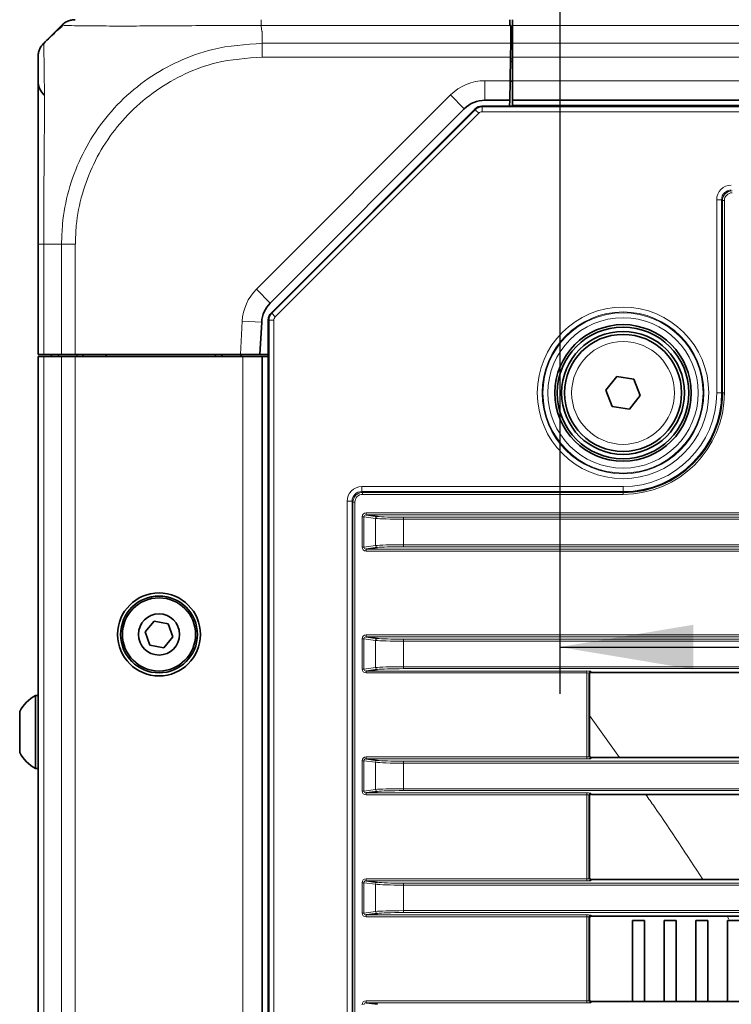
# Model space of a CAD drawing. Header units: millimetres. Extents: x 0 to 1118, y 0 to 864.
# Tile 16 of 91: x 195 to 220, y 291 to 325. Entities that reach past the tile are written whole.
import ezdxf

# ---------------------------------------------------------------- set-up
doc = ezdxf.new("R2010")
doc.units = ezdxf.units.MM
doc.layers.add('ALPHAREV', color=7, linetype='Continuous', lineweight=25)
doc.styles.add('SLDTEXTSTYLE0', font='TXT', dxfattribs={"width": 0.605})
doc.dimstyles.new('SLDDIMSTYLE0', dxfattribs={"dimtxt": 3.175, "dimasz": 4.572, "dimexe": 0, "dimexo": 0.0625, "dimgap": 0.79375, "dimtad": 0, "dimtih": 1, "dimtoh": 1, "dimdec": 1, "dimlfac": 3, "dimrnd": 1e-09, "dimzin": 4, "dimdsep": 46, "dimtxsty": 'SLDTEXTSTYLE0', "dimsah": 1, "dimcen": 0.09, "dimadec": 0, "dimazin": 1, "dimtfac": 1, "dimtofl": 0, "dimtmove": 0, "dimatfit": 3, "dimfxl": 1, "dimfrac": 2, "dimtolj": 1, "dimtzin": 12, "dimarcsym": 0})

# ---------------------------------------------------------------- blocks, each defined once
blk = doc.blocks.new('_D_5')
at = {"layer": 'ALPHAREV'}
for p, q in [((213.736, 351.397), (213.736, 301.561)), ((389.736, 351.397), (389.736, 301.561)), ((302.948, 305.597), (301.857, 305.597)), ((301.857, 305.597), (301.857, 300.725)), ((311.437, 305.597), (312.528, 305.597)), ((312.528, 305.597), (312.528, 300.725)), ((213.736, 303.161), (289.125, 303.161)), ((389.736, 303.161), (314.346, 303.161)), ((301.857, 300.725), (302.948, 300.725)), ((312.528, 300.725), (311.437, 300.725))]:
    blk.add_line(p, q, dxfattribs=at)
for points in [[(213.736, 303.161), (218.308, 302.399), (218.308, 303.923)], [(389.736, 303.161), (385.164, 303.923), (385.164, 302.399)]]:
    blk.add_solid(points, dxfattribs=at)
at = {"layer": 'ALPHAREV', "char_height": 3.175, "attachment_point": 1, "style": 'SLDTEXTSTYLE0'}
for s, insert in [('528.0', (289.851, 304.817)), ('20.8', (302.948, 304.817))]:
    blk.add_mtext(s, dxfattribs=dict(at, insert=insert))

msp = doc.modelspace()

# ---------------------------------------------------------------- linework, layer by layer
at = {"color": 7, "linetype": 'Continuous', "lineweight": 35}
for p, q in [((212.029, 324.593), (212.032, 324.398)), ((212.119, 324.398), (212.119, 324.593)), ((212.052, 324.398), (212.032, 324.398)), ((212.072, 324.398), (212.052, 324.398)), ((212.072, 324.398), (212.061, 323.788)), ((212.119, 323.788), (212.119, 324.398)), ((196.492, 324.183), (196.098, 323.788)), ((212.119, 323.993), (212.065, 323.993)), ((212.061, 323.788), (212.053, 323.317)), ((212.119, 323.317), (212.119, 323.788)), ((212.039, 322.51), (212.053, 323.317)), ((212.054, 323.16), (212.052, 323.26)), ((212.119, 322.51), (212.119, 323.317)), ((212.051, 323.16), (212.119, 323.16)), ((212.039, 322.51), (212.028, 321.843)), ((212.119, 322.493), (212.039, 322.493)), ((212.119, 321.843), (212.119, 322.51)), ((211.075, 321.636), (392.396, 321.636)), ((212.028, 321.843), (211.183, 321.843)), ((212.028, 321.843), (212.024, 321.636)), ((391.352, 321.843), (212.119, 321.843)), ((212.119, 321.636), (212.119, 321.843)), ((210.476, 321.55), (203.84, 314.915)), ((203.874, 314.572), (210.84, 321.538)), ((195.902, 313.16), (195.902, 316.926)), ((203.549, 314.26), (203.491, 313.16)), ((203.776, 208.183), (203.776, 314.337)), ((196.098, 313.16), (195.902, 313.16)), ((196.707, 313.16), (196.098, 313.16)), ((196.369, 313.093), (196.369, 313.16)), ((196.603, 313.093), (196.602, 313.16)), ((197.178, 313.16), (196.707, 313.16)), ((202.824, 313.16), (197.178, 313.16)), ((197.234, 313.093), (197.236, 313.16)), ((197.436, 313.093), (197.436, 313.16)), ((198.237, 313.093), (198.236, 313.16)), ((201.968, 313.093), (201.969, 313.16)), ((202.186, 313.093), (202.186, 313.16)), ((203.491, 313.16), (202.824, 313.16)), ((202.852, 313.16), (202.852, 313.093)), ((203.776, 313.16), (203.491, 313.16)), ((195.902, 313.093), (195.902, 209.426)), ((196.098, 313.093), (195.902, 313.093)), ((196.707, 313.093), (196.098, 313.093)), ((197.178, 313.093), (196.707, 313.093)), ((202.902, 313.093), (197.178, 313.093)), ((203.569, 313.093), (202.902, 313.093)), ((203.569, 313.093), (203.569, 209.426)), ((203.598, 313.093), (203.569, 313.093)), ((203.598, 313.093), (203.776, 313.093)), ((215.313, 311.934), (215.686, 312.399)), ((215.686, 312.399), (216.276, 312.308)), ((216.276, 312.308), (216.492, 311.752)), ((215.529, 311.378), (215.313, 311.934)), ((216.492, 311.752), (216.118, 311.287)), ((216.118, 311.287), (215.529, 311.378)), ((207.12, 307.676), (207.508, 307.624)), ((207.508, 306.562), (207.12, 306.51)), ((199.876, 304.046), (199.565, 303.679)), ((200.35, 303.96), (199.876, 304.046)), ((200.512, 303.507), (200.35, 303.96)), ((199.565, 303.679), (199.728, 303.226)), ((200.201, 303.14), (200.512, 303.507)), ((207.12, 303.51), (207.508, 303.457)), ((199.728, 303.226), (200.201, 303.14)), ((207.508, 302.396), (207.12, 302.343)), ((214.753, 302.23), (214.753, 299.456)), ((220.149, 302.297), (214.82, 302.297)), ((195.902, 301.51), (195.816, 301.51)), ((195.816, 301.51), (195.816, 299.01)), ((195.276, 300.964), (195.276, 299.556)), ((220.149, 299.389), (214.82, 299.389)), ((207.12, 299.343), (207.508, 299.291)), ((195.816, 299.01), (195.902, 299.01)), ((207.508, 298.229), (207.12, 298.177)), ((214.753, 298.064), (214.753, 295.289)), ((220.149, 298.13), (214.82, 298.13)), ((207.12, 295.176), (207.508, 295.124)), ((220.149, 295.223), (214.82, 295.223)), ((207.508, 294.062), (207.12, 294.01)), ((214.753, 293.897), (214.753, 291.123)), ((220.149, 293.964), (214.82, 293.964)), ((216.639, 293.823), (216.222, 293.823)), ((216.222, 291.056), (216.222, 293.823)), ((216.639, 291.056), (216.639, 293.823)), ((217.722, 293.823), (217.306, 293.823)), ((217.306, 291.056), (217.306, 293.823)), ((217.722, 291.056), (217.722, 293.823)), ((218.806, 293.823), (218.389, 293.823)), ((218.389, 291.056), (218.389, 293.823)), ((218.806, 291.056), (218.806, 293.823)), ((219.889, 293.823), (219.472, 293.823)), ((219.472, 291.056), (219.472, 293.823)), ((207.12, 291.01), (207.508, 290.957)), ((220.149, 291.056), (214.82, 291.056))]:
    msp.add_line(p, q, dxfattribs=at)
at = {"color": 7, "linetype": 'Continuous', "lineweight": 18}
for p, q in [((212.032, 324.398), (203.532, 324.398)), ((391.352, 324.398), (212.119, 324.398)), ((203.569, 324.183), (203.569, 323.788)), ((203.569, 323.788), (212.061, 323.788)), ((391.352, 323.788), (212.119, 323.788)), ((212.053, 323.317), (203.57, 323.317)), ((212.119, 323.26), (212.052, 323.26)), ((212.052, 323.16), (212.052, 323.26)), ((391.352, 323.317), (212.119, 323.317)), ((211.183, 322.51), (212.039, 322.51)), ((211.183, 322.51), (211.183, 321.843)), ((391.352, 322.51), (212.119, 322.51)), ((203.369, 315.386), (210.005, 322.022)), ((210.005, 322.022), (210.476, 321.55)), ((211.075, 321.636), (211.085, 321.613)), ((211.085, 321.446), (211.085, 321.613)), ((211.085, 321.613), (392.386, 321.613)), ((391.352, 321.676), (212.119, 321.676)), ((203.897, 314.563), (210.849, 321.515)), ((210.967, 321.397), (204.015, 314.445)), ((210.849, 321.515), (210.84, 321.538)), ((210.849, 321.515), (210.967, 321.397)), ((392.386, 321.446), (211.085, 321.446)), ((219.104, 311.843), (219.104, 318.441)), ((219.271, 318.441), (219.104, 318.441)), ((219.271, 318.441), (219.271, 311.843)), ((219.301, 318.411), (219.271, 318.441)), ((219.301, 311.843), (219.301, 318.411)), ((219.368, 318.411), (219.301, 318.411)), ((219.368, 318.411), (219.368, 311.843)), ((196.707, 316.926), (196.097, 316.926)), ((196.098, 316.926), (196.098, 313.16)), ((196.707, 313.16), (196.707, 316.926)), ((197.178, 316.926), (197.178, 313.16)), ((203.369, 315.386), (203.84, 314.915)), ((203.874, 314.572), (203.897, 314.563)), ((203.897, 314.563), (204.015, 314.445)), ((202.824, 313.16), (202.883, 314.295)), ((202.883, 314.295), (203.549, 314.26)), ((203.799, 314.327), (203.776, 314.337)), ((203.799, 208.193), (203.799, 314.327)), ((203.799, 314.327), (203.966, 314.327)), ((203.966, 314.327), (203.966, 208.193)), ((196.098, 313.093), (196.098, 209.426)), ((196.707, 313.093), (196.707, 209.426)), ((197.178, 313.093), (197.178, 209.426)), ((202.902, 313.093), (202.902, 209.426)), ((219.271, 311.843), (219.104, 311.843)), ((219.301, 311.843), (219.271, 311.843)), ((219.368, 311.843), (219.301, 311.843)), ((206.971, 308.641), (215.902, 308.641)), ((206.971, 308.475), (206.971, 308.641)), ((215.902, 308.475), (206.971, 308.475)), ((206.971, 308.475), (207.001, 308.444)), ((207.001, 308.444), (215.902, 308.444)), ((207.001, 308.378), (207.001, 308.444)), ((215.902, 308.475), (215.902, 308.641)), ((215.902, 308.444), (215.902, 308.475)), ((215.902, 308.378), (215.902, 308.444)), ((206.471, 214.378), (206.471, 308.141)), ((206.637, 308.141), (206.471, 308.141)), ((206.637, 308.141), (206.637, 214.378)), ((206.668, 308.111), (206.637, 308.141)), ((206.668, 214.409), (206.668, 308.111)), ((206.668, 308.111), (206.734, 308.111)), ((206.734, 308.111), (206.734, 214.409)), ((215.902, 308.378), (207.001, 308.378)), ((207.045, 307.611), (206.981, 307.611)), ((206.981, 306.575), (206.981, 307.611)), ((207.444, 307.557), (207.045, 307.611)), ((207.045, 307.611), (207.045, 306.575)), ((207.12, 307.676), (207.12, 307.743)), ((207.12, 307.743), (238.869, 307.743)), ((238.869, 307.676), (207.12, 307.676)), ((207.444, 306.629), (207.444, 307.557)), ((208.395, 307.596), (238.901, 307.596)), ((208.395, 307.596), (208.395, 307.529)), ((238.901, 307.529), (208.395, 307.529)), ((208.395, 307.529), (208.395, 306.657)), ((207.045, 306.575), (206.981, 306.575)), ((207.045, 306.575), (207.444, 306.629)), ((207.12, 306.51), (396.351, 306.51)), ((207.12, 306.51), (207.12, 306.443)), ((396.351, 306.443), (207.12, 306.443)), ((208.395, 306.657), (395.076, 306.657)), ((208.395, 306.59), (208.395, 306.657)), ((395.076, 306.59), (208.395, 306.59)), ((207.045, 303.445), (206.981, 303.445)), ((206.981, 302.408), (206.981, 303.445)), ((207.444, 303.391), (207.045, 303.445)), ((207.045, 303.445), (207.045, 302.408)), ((207.12, 303.51), (207.12, 303.576)), ((207.12, 303.576), (396.351, 303.576)), ((396.351, 303.51), (207.12, 303.51)), ((208.395, 303.363), (208.395, 303.429)), ((208.395, 303.429), (395.076, 303.429)), ((207.444, 302.462), (207.444, 303.391)), ((208.395, 303.363), (208.395, 302.49)), ((395.076, 303.363), (208.395, 303.363)), ((207.045, 302.408), (206.981, 302.408)), ((207.045, 302.408), (207.444, 302.462)), ((208.395, 302.424), (208.395, 302.49)), ((208.395, 302.49), (395.076, 302.49)), ((395.076, 302.424), (208.395, 302.424)), ((207.12, 302.343), (214.67, 302.343)), ((207.12, 302.343), (207.12, 302.277)), ((214.67, 302.277), (207.12, 302.277)), ((214.67, 302.343), (214.67, 302.277)), ((214.67, 299.41), (214.67, 302.277)), ((214.737, 302.271), (214.737, 299.415)), ((214.753, 302.23), (214.737, 302.271)), ((214.803, 302.338), (214.82, 302.297)), ((215.776, 299.389), (214.753, 300.829)), ((207.12, 299.343), (207.12, 299.41)), ((207.12, 299.41), (214.67, 299.41)), ((214.67, 299.343), (214.67, 299.41)), ((214.737, 299.415), (214.753, 299.456)), ((214.82, 299.389), (214.803, 299.349)), ((207.045, 299.278), (206.981, 299.278)), ((206.981, 298.242), (206.981, 299.278)), ((207.444, 299.224), (207.045, 299.278)), ((207.045, 299.278), (207.045, 298.242)), ((214.67, 299.343), (207.12, 299.343)), ((207.444, 298.295), (207.444, 299.224)), ((208.395, 299.196), (208.395, 299.263)), ((208.395, 299.263), (395.076, 299.263)), ((208.395, 299.196), (208.395, 298.324)), ((395.076, 299.196), (208.395, 299.196)), ((207.045, 298.242), (206.981, 298.242)), ((207.045, 298.242), (207.444, 298.295)), ((207.12, 298.177), (214.67, 298.177)), ((207.12, 298.177), (207.12, 298.11)), ((214.67, 298.11), (207.12, 298.11)), ((208.395, 298.257), (208.395, 298.324)), ((208.395, 298.324), (395.076, 298.324)), ((395.076, 298.257), (208.395, 298.257)), ((214.67, 298.177), (214.67, 298.11)), ((214.67, 295.243), (214.67, 298.11)), ((214.737, 298.104), (214.737, 295.249)), ((214.753, 298.064), (214.737, 298.104)), ((214.803, 298.171), (214.82, 298.13)), ((207.045, 295.111), (206.981, 295.111)), ((206.981, 294.075), (206.981, 295.111)), ((207.444, 295.057), (207.045, 295.111)), ((207.045, 295.111), (207.045, 294.075)), ((207.12, 295.176), (207.12, 295.243)), ((207.12, 295.243), (214.67, 295.243)), ((214.67, 295.176), (207.12, 295.176)), ((207.444, 294.129), (207.444, 295.057)), ((208.395, 295.029), (208.395, 295.096)), ((208.395, 295.096), (395.076, 295.096)), ((208.395, 295.029), (208.395, 294.157)), ((395.076, 295.029), (208.395, 295.029)), ((214.67, 295.176), (214.67, 295.243)), ((214.737, 295.249), (214.753, 295.289)), ((214.82, 295.223), (214.803, 295.182)), ((207.045, 294.075), (206.981, 294.075)), ((207.045, 294.075), (207.444, 294.129)), ((207.12, 294.01), (214.67, 294.01)), ((207.12, 294.01), (207.12, 293.943)), ((208.395, 294.157), (395.076, 294.157)), ((208.395, 294.09), (208.395, 294.157)), ((395.076, 294.09), (208.395, 294.09)), ((214.67, 294.01), (214.67, 293.943)), ((214.803, 294.004), (214.82, 293.964)), ((214.67, 293.943), (207.12, 293.943)), ((214.67, 291.076), (214.67, 293.943)), ((214.737, 293.938), (214.737, 291.082)), ((214.753, 293.897), (214.737, 293.938)), ((219.518, 293.87), (219.46, 293.964)), ((207.12, 291.01), (207.12, 291.076)), ((207.12, 291.076), (214.67, 291.076)), ((214.67, 291.01), (207.12, 291.01)), ((214.67, 291.01), (214.67, 291.076)), ((214.737, 291.082), (214.753, 291.123)), ((214.82, 291.056), (214.803, 291.015))]:
    msp.add_line(p, q, dxfattribs=at)
for radius in [2.931, 2.765, 2.736, 2.57, 1.757]:
    msp.add_circle((215.902, 311.843), radius, dxfattribs=at)
at = {"color": 7, "linetype": 'Continuous', "lineweight": 35}
for centre, radius in [((215.902, 311.843), 2.333), ((215.902, 311.843), 2.25), ((215.902, 311.843), 2.1), ((215.902, 311.843), 2), ((200.039, 303.593), 1.417), ((200.039, 303.593), 1.312), ((200.039, 303.593), 1.25), ((200.039, 303.593), 0.704)]:
    msp.add_circle(centre, radius, dxfattribs=at)
for centre, radius, start, end in [((196.569, 322.51), 0.667, 180, 227.2611), ((211.183, 320.843), 1, 90, 135), ((204.547, 314.207), 1, 135, 177), ((215.902, 311.843), 3.399, 270, 0), ((196.534, 300.26), 1.442, 119.8821, 150.7838), ((196.534, 300.26), 1.442, 209.2162, 240.1179)]:
    msp.add_arc(centre, radius, start, end, dxfattribs=at)
at = {"color": 7, "linetype": 'Continuous', "lineweight": 18}
for centre, radius, start, end in [((211.183, 320.843), 1.667, 90, 135), ((211.085, 321.279), 0.333, 90.0036, 134.9964), ((204.547, 314.207), 1.667, 135, 177), ((204.133, 314.327), 0.333, 135.0036, 179.9964), ((215.902, 311.843), 3.202, 270, 0), ((215.902, 311.843), 3.369, 270, 0), ((215.902, 311.843), 3.466, 270, 0), ((207.511, 307.558), 0.0661, 92.3439, 180.4756), ((207.511, 306.628), 0.0661, 179.5244, 267.6561), ((207.511, 303.391), 0.0661, 92.3439, 180.4756), ((207.511, 302.462), 0.0661, 179.5244, 267.6561), ((214.803, 302.271), 0.0667, 90.0282, 179.926), ((214.803, 299.415), 0.0667, 180.074, 269.9718), ((207.511, 299.225), 0.0661, 92.3439, 180.4756), ((207.511, 298.295), 0.0661, 179.5244, 267.6561), ((214.803, 298.104), 0.0667, 90.0282, 179.926), ((207.511, 295.058), 0.0661, 92.3439, 180.4756), ((214.803, 295.249), 0.0667, 180.074, 269.9718), ((207.511, 294.128), 0.0661, 179.5244, 267.6561), ((214.803, 293.938), 0.0667, 90.0282, 179.926), ((214.803, 291.082), 0.0667, 180.074, 269.9718)]:
    msp.add_arc(centre, radius, start, end, dxfattribs=at)
at = {"color": 7, "linetype": 'Continuous', "lineweight": 35}
for centre, major_axis, ratio, start_param, end_param in [((211.076, 321.303), (-0.128, 0.308), 0.999822, 5.890549, 6.675821), ((204.109, 314.337), (-0.308, 0.128), 0.999822, 5.890549, 6.675821), ((214.82, 302.23), (-0.0248, 0.062), 0.998896, 5.903243, 7.473278), ((214.82, 299.456), (0.0248, 0.062), 0.998896, 1.9515, 3.521535), ((214.82, 298.064), (0.0248, -0.062), 0.998896, 2.761651, 4.331686), ((214.82, 295.289), (0.0248, 0.062), 0.998896, 1.9515, 3.521535), ((214.82, 293.897), (0.0248, -0.062), 0.998896, 2.761651, 4.331686), ((214.82, 291.123), (0.0248, 0.062), 0.998896, 1.9515, 3.521535)]:
    msp.add_ellipse(centre, major_axis=major_axis, ratio=ratio, start_param=start_param, end_param=end_param, dxfattribs=at)
at = {"color": 7, "linetype": 'Continuous', "lineweight": 18}
for centre, major_axis, ratio, start_param, end_param in [((211.085, 321.279), (-0.064, 0.154), 0.999822, 5.890549, 6.675821), ((219.604, 318.441), (0.354, -0.354), 0.999695, 2.356347, 3.926839), ((219.604, 318.441), (0.236, -0.236), 0.999391, 2.356347, 3.926839), ((219.634, 318.411), (0.236, -0.236), 0.999817, 2.356347, 3.926839), ((219.634, 318.411), (0.189, -0.189), 0.999695, 2.356347, 3.926839), ((204.133, 314.327), (-0.154, 0.064), 0.999822, 5.890549, 6.675821), ((206.971, 308.141), (0.354, -0.354), 0.999695, 2.356347, 3.926839), ((206.971, 308.141), (-0.236, 0.236), 0.999391, 5.497939, 7.068431), ((207.001, 308.111), (0.236, -0.236), 0.999817, 2.356347, 3.926839), ((207.001, 308.111), (0.189, -0.189), 0.999695, 2.356347, 3.926839), ((207.122, 307.609), (0.139, -0.019), 0.950238, 1.711276, 3.268593), ((207.122, 307.609), (0.0763, -0.0103), 0.866177, 1.711276, 3.268593), ((208.395, 307.57), (1, 0), 0.04075, 3.455752, 4.712389), ((208.395, 307.637), (0.933, 0), 0.043661, 3.455752, 4.712389), ((207.122, 306.577), (-0.139, -0.019), 0.950238, 6.156185, 7.713502), ((207.122, 306.577), (0.0763, 0.0103), 0.866177, 3.014592, 4.571909), ((208.395, 306.616), (1, 0), 0.04075, 1.570796, 2.827433), ((208.395, 306.55), (0.933, 0), 0.043661, 1.570796, 2.827433), ((207.122, 303.443), (-0.139, 0.019), 0.950238, 4.852869, 6.410186), ((207.122, 303.443), (0.0763, -0.0103), 0.866177, 1.711276, 3.268593), ((208.395, 303.47), (0.933, 0), 0.043661, 3.455752, 4.712389), ((208.395, 303.403), (1, 0), 0.04075, 3.455752, 4.712389), ((207.122, 302.41), (-0.139, -0.019), 0.950238, 6.156185, 7.713502), ((207.122, 302.41), (0.0763, 0.0103), 0.866177, 3.014592, 4.571909), ((208.395, 302.45), (1, 0), 0.04075, 1.570796, 2.827433), ((208.395, 302.383), (0.933, 0), 0.043661, 1.570796, 2.827433), ((214.67, 302.338), (0.133, 0), 0.043661, 0.017453, 1.570796), ((214.67, 302.271), (0.0667, 0), 0.087322, 0.017453, 1.570796), ((207.122, 299.276), (-0.139, 0.019), 0.950238, 4.852869, 6.410186), ((214.67, 299.415), (0.0667, 0), 0.087322, 4.712389, 6.265732), ((207.122, 299.276), (0.0763, -0.0103), 0.866177, 1.711276, 3.268593), ((208.395, 299.237), (1, 0), 0.04075, 3.455752, 4.712389), ((208.395, 299.303), (0.933, 0), 0.043661, 3.455752, 4.712389), ((214.67, 299.349), (0.133, 0), 0.043661, 4.712389, 6.265732), ((207.122, 298.244), (-0.139, -0.019), 0.950238, 6.156185, 7.713502), ((207.122, 298.244), (0.0763, 0.0103), 0.866177, 3.014592, 4.571909), ((208.395, 298.283), (1, 0), 0.04075, 1.570796, 2.827433), ((208.395, 298.216), (0.933, 0), 0.043661, 1.570796, 2.827433), ((214.67, 298.171), (0.133, 0), 0.043661, 0.017453, 1.570796), ((214.67, 298.104), (0.0667, 0), 0.087322, 0.017453, 1.570796), ((207.122, 295.109), (-0.139, 0.019), 0.950238, 4.852869, 6.410186), ((207.122, 295.109), (0.0763, -0.0103), 0.866177, 1.711276, 3.268593), ((208.395, 295.07), (1, 0), 0.04075, 3.455752, 4.712389), ((208.395, 295.137), (0.933, 0), 0.043661, 3.455752, 4.712389), ((214.67, 295.249), (0.0667, 0), 0.087322, 4.712389, 6.265732), ((214.67, 295.182), (0.133, 0), 0.043661, 4.712389, 6.265732), ((207.122, 294.077), (-0.139, -0.019), 0.950238, 6.156185, 7.713502), ((207.122, 294.077), (0.0763, 0.0103), 0.866177, 3.014592, 4.571909), ((208.395, 294.116), (1, 0), 0.04075, 1.570796, 2.827433), ((208.395, 294.05), (0.933, 0), 0.043661, 1.570796, 2.827433), ((214.67, 294.004), (0.133, 0), 0.043661, 0.017453, 1.570796), ((214.67, 293.938), (0.0667, 0), 0.087322, 0.017453, 1.570796), ((207.122, 290.943), (-0.139, 0.019), 0.950238, 4.852869, 6.410186), ((207.122, 290.943), (0.0763, -0.0103), 0.866177, 1.711276, 3.268593), ((214.67, 291.082), (0.0667, 0), 0.087322, 4.712389, 6.265732), ((214.67, 291.015), (0.133, 0), 0.043661, 4.712389, 6.265732)]:
    msp.add_ellipse(centre, major_axis=major_axis, ratio=ratio, start_param=start_param, end_param=end_param, dxfattribs=at)
at = {"color": 7, "linetype": 'Continuous', "lineweight": 35}
for points in [[(196.707, 324.398), (196.74, 324.427), (196.805, 324.485), (196.922, 324.546), (197.047, 324.586), (197.135, 324.591), (197.178, 324.593)], [(196.098, 323.789), (196.068, 323.756), (196.01, 323.691), (195.95, 323.574), (195.91, 323.448), (195.905, 323.361), (195.902, 323.317)]]:
    msp.add_open_spline(points, degree=3, dxfattribs=at)
at = {"color": 7, "linetype": 'Continuous', "lineweight": 18}
for points in [[(203.532, 324.398), (203.532, 324.427), (203.533, 324.485), (203.533, 324.546), (203.534, 324.586), (203.535, 324.591), (203.535, 324.593)], [(203.569, 323.788), (203.569, 323.756), (203.569, 323.691), (203.569, 323.574), (203.569, 323.448), (203.57, 323.361), (203.57, 323.317)], [(196.098, 316.926), (196.068, 316.926), (196.01, 316.926), (195.95, 316.926), (195.91, 316.926), (195.905, 316.926), (195.902, 316.926)], [(196.707, 316.926), (196.74, 316.926), (196.805, 316.926), (196.922, 316.926), (197.048, 316.926), (197.135, 316.926), (197.179, 316.926)]]:
    msp.add_open_spline(points, degree=3, dxfattribs=at)
at = {"color": 7, "linetype": 'Continuous', "lineweight": 35}
for points, knots in [([(196.771, 324.416), (196.693, 324.347), (196.46, 324.14), (196.242, 323.925), (196.096, 323.781)], [0, 0, 0, 0, 0.334467, 1, 1, 1, 1]), ([(196.493, 324.183), (196.496, 324.187), (196.516, 324.207), (196.589, 324.28), (196.657, 324.348), (196.707, 324.398)], [0, 0, 0, 0, 0.0512389, 0.3045526, 1, 1, 1, 1]), ([(195.902, 316.926), (195.902, 317.236), (195.902, 317.857), (195.902, 318.82), (195.902, 319.784), (195.902, 320.683), (195.902, 321.481), (195.902, 322.16), (195.902, 322.718), (195.902, 323.103), (195.902, 323.292), (195.902, 323.31), (195.902, 323.317)], [0, 0, 0, 0, 0.0929147, 0.1858152, 0.2944776, 0.4031621, 0.5002013, 0.6086254, 0.7170441, 0.8255688, 0.9340808, 1, 1, 1, 1])]:
    msp.add_open_spline(points, degree=3, knots=knots, dxfattribs=at)
at = {"color": 7, "linetype": 'Continuous', "lineweight": 18}
for points, knots in [([(203.532, 324.398), (203.308, 324.398), (202.7, 324.398), (201.708, 324.393), (200.612, 324.385), (199.591, 324.378), (198.622, 324.376), (197.822, 324.379), (197.239, 324.387), (196.871, 324.394), (196.815, 324.396), (196.791, 324.396)], [0, 0, 0, 0, 0.067138, 0.182638, 0.301576, 0.416957, 0.535791, 0.680177, 0.794756, 0.912682, 1, 1, 1, 1]), ([(203.532, 324.398), (203.533, 324.38), (203.536, 324.321), (203.545, 324.252), (203.56, 324.199), (203.567, 324.187), (203.569, 324.184), (203.569, 324.183)], [0, 0, 0, 0, 0.245202, 0.817535, 0.960682, 0.992151, 1, 1, 1, 1]), ([(196.098, 323.788), (196.098, 323.781), (196.098, 323.762), (196.103, 323.566), (196.111, 323.16), (196.118, 322.566), (196.122, 321.838), (196.121, 320.979), (196.114, 320.01), (196.105, 318.973), (196.098, 317.931), (196.098, 317.264), (196.098, 316.926)], [0, 0, 0, 0, 0.065796, 0.172761, 0.282893, 0.389757, 0.499797, 0.596871, 0.703946, 0.814211, 0.906126, 1, 1, 1, 1]), ([(196.707, 316.926), (196.714, 317.156), (196.733, 317.772), (196.925, 318.774), (197.332, 319.877), (197.929, 320.904), (198.704, 321.825), (199.64, 322.603), (200.711, 323.205), (202.017, 323.68), (202.999, 323.748), (203.569, 323.788)], [0, 0, 0, 0, 0.063881, 0.171582, 0.282525, 0.390047, 0.500815, 0.616212, 0.727169, 0.841682, 1, 1, 1, 1]), ([(203.57, 323.317), (203.039, 323.279), (202.132, 323.215), (200.92, 322.765), (199.927, 322.202), (199.059, 321.476), (198.338, 320.621), (197.777, 319.676), (197.389, 318.649), (197.203, 317.718), (197.185, 317.139), (197.179, 316.926)], [0, 0, 0, 0, 0.158413, 0.271114, 0.383835, 0.49919, 0.608333, 0.717478, 0.826751, 0.936004, 1, 1, 1, 1]), ([(218.628, 295.223), (218.089, 296.055), (217.454, 297.035), (216.774, 297.987), (216.672, 298.13)], [0, 0, 0, 0, 0.850108, 1, 1, 1, 1])]:
    msp.add_open_spline(points, degree=3, knots=knots, dxfattribs=at)

# ---------------------------------------------------------------- dimensions: what is measured, and where the dimension line sits
at = {"layer": 'ALPHAREV'}
dim = msp.add_linear_dim(base=(389.736, 303.161), p1=(213.736, 352.997), p2=(389.736, 352.997), dimstyle='SLDDIMSTYLE0', dxfattribs=at)
dim.commit()
dim.dimension.update_dxf_attribs({"geometry": '_D_5', "text_midpoint": (301.736, 303.161), "dimtype": 160})

doc.saveas('drawing.dxf')
